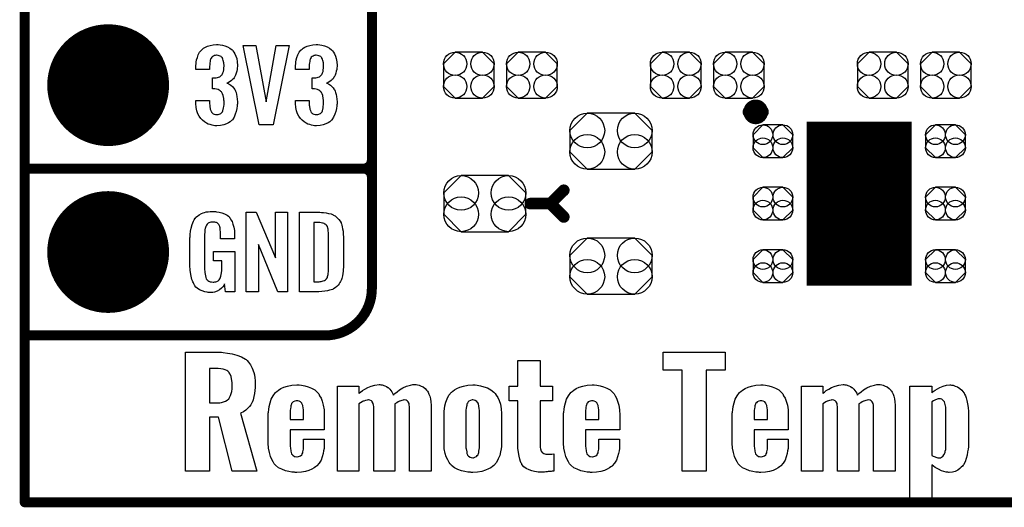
# Model space of a CAD drawing. Extents: x -0.07 to 0.95, y -0.15 to 2.1.
# Tile 1 of 19: x -0.05 to 0.54, y -0.15 to 0.14. Entities that reach past the tile are written whole.
import ezdxf

# ---------------------------------------------------------------- set-up
doc = ezdxf.new("R2010")
doc.units = 0
doc.layers.get('0').update_dxf_attribs({"linetype": 'CONTINUOUS'})
for name, color, linetype in [('gko', 6, 'CONTINUOUS'), ('gto', 2, 'CONTINUOUS'), ('gts', 1, 'CONTINUOUS')]:
    doc.layers.add(name, color=color, linetype=linetype)

# ---------------------------------------------------------------- blocks, each defined once
blk = doc.blocks.new('D34')
at = {"const_width": 0.003}
blk.add_lwpolyline([(-0.0015, 0, 1), (0.0015, 0, 1)], format="xyb", close=True, dxfattribs=at)
blk = doc.blocks.new('D62')
at = {"const_width": 0.00395}
blk.add_lwpolyline([(-0.001975, 0, 1), (0.001975, 0, 1)], format="xyb", close=True, dxfattribs=at)
blk = doc.blocks.new('D64')
at = {"const_width": 0.0035}
blk.add_lwpolyline([(-0.00175, 0, 1), (0.00175, 0, 1)], format="xyb", close=True, dxfattribs=at)
blk = doc.blocks.new('D59')
at = {"const_width": 0.0984}
blk.add_lwpolyline([(-0.0315, 0), (0.0315, 0)], dxfattribs=at)
blk = doc.blocks.new('D69')
blk.add_lwpolyline([(-0.006, -0.0098), (0.006, -0.0098), (0.0119, -0.0039), (0.0119, 0.0039), (0.006, 0.0098), (-0.006, 0.0098), (-0.0119, 0.0039), (-0.0119, -0.0039)], close=True)
for centre in [(-0.006, 0.0039), (0.006, 0.0039), (-0.006, -0.0039), (0.006, -0.0039)]:
    blk.add_circle(centre, 0.0059)
blk = doc.blocks.new('D71')
blk.add_lwpolyline([(-0.0152, 0.0068), (-0.0152, -0.0068), (-0.0082, -0.0138), (0.0082, -0.0138), (0.0152, -0.0068), (0.0152, 0.0068), (0.0082, 0.0138), (-0.0082, 0.0138)], close=True)
for centre in [(-0.0082, 0.0068), (0.0082, 0.0068), (-0.0082, -0.0068), (0.0082, -0.0068)]:
    blk.add_circle(centre, 0.007)
blk = doc.blocks.new('D72')
blk.add_lwpolyline([(-0.0142, -0.0168), (0.0142, -0.0168), (0.0246, -0.0064), (0.0246, 0.0064), (0.0142, 0.0168), (-0.0142, 0.0168), (-0.0246, 0.0064), (-0.0246, -0.0064)], close=True)
for centre in [(-0.0142, 0.0064), (0.0142, 0.0064), (-0.0142, -0.0064), (0.0142, -0.0064)]:
    blk.add_circle(centre, 0.0104)
blk = doc.blocks.new('D37')
at = {"const_width": 0.0365}
blk.add_lwpolyline([(-0.01825, 0, 1), (0.01825, 0, 1)], format="xyb", close=True, dxfattribs=at)

msp = doc.modelspace()

# ---------------------------------------------------------------- linework, layer by layer
at = {"layer": 'gko', "color": 6, "const_width": 0.006}
for points in [[(-0.05, -0.15), (-0.05, 2.01)], [(-0.05, -0.15), (0.85, -0.15)]]:
    msp.add_lwpolyline(points, dxfattribs=at)
at = {"layer": 'gto', "color": 2}
for points, const_width in [([(0.158, -0.022), (0.158, 0.722)], 0.006), ([(0.158, 0.055), (0.158, 0.145)], 0.006), ([(0.3841, 0.084), (0.3841, 0.084)], 0.007), ([(0.3919, 0.084), (0.3919, 0.084)], 0.007), ([(0.3919, 0.084), (0.3919, 0.084)], 0.007), ([(-0.05, 0.05), (0.153, 0.05)], 0.006), ([(-0.05, 0.05), (0.153, 0.05)], 0.006), ([(0.153, 0.05), (0.153, 0.05)], 0.006), ([(0.153, 0.05), (0.153, 0.05)], 0.006), ([(0.158, 0.045), (0.158, 0.045)], 0.006), ([(0.158, 0.045), (0.158, 0.045)], 0.006), ([(0.158, 0.045), (0.158, 0.045)], 0.006), ([(0.158, 0.045), (0.158, 0.045)], 0.006), ([(0.265, 0.029), (0.273, 0.037)], 0.007), ([(0.253, 0.029), (0.265, 0.029)], 0.007), ([(0.265, 0.029), (0.273, 0.021)], 0.007), ([(-0.05, -0.05), (0.13, -0.05)], 0.006), ([(-0.05, -0.05), (-0.0106, -0.05)], 0.006), ([(0.13, -0.05), (0.13, -0.05)], 0.006), ([(0.13, -0.05), (0.13, -0.05)], 0.006)]:
    msp.add_lwpolyline(points, dxfattribs=dict(at, const_width=const_width))
for points in [[(0.066, 0.1243), (0.0672, 0.1242), (0.0685, 0.124), (0.0699, 0.1235), (0.0715, 0.123), (0.073, 0.1222), (0.0743, 0.1211), (0.0745, 0.121), (0.0748, 0.1206), (0.0753, 0.1197), (0.0759, 0.1187), (0.0765, 0.1174), (0.0771, 0.1159), (0.0774, 0.1139), (0.0775, 0.1118), (0.0775, 0.1116), (0.0775, 0.1111), (0.0774, 0.1103), (0.0773, 0.1094), (0.0771, 0.1083), (0.0768, 0.1071), (0.0763, 0.106), (0.0758, 0.1049), (0.0757, 0.1048), (0.0755, 0.1044), (0.0751, 0.1039), (0.0746, 0.1034), (0.0739, 0.1028), (0.0732, 0.1023), (0.0722, 0.1017), (0.0712, 0.1013), (0.0713, 0.1013), (0.0717, 0.1012), (0.0722, 0.1009), (0.0729, 0.1005), (0.0736, 0.1), (0.0745, 0.0993), (0.0752, 0.0985), (0.0759, 0.0975), (0.0759, 0.0975), (0.0761, 0.0971), (0.0764, 0.0964), (0.0767, 0.0956), (0.077, 0.0945), (0.0772, 0.0932), (0.0774, 0.0916), (0.0775, 0.09), (0.0775, 0.0899), (0.0775, 0.0897), (0.0775, 0.0893), (0.0775, 0.0889), (0.0774, 0.0883), (0.0773, 0.0876), (0.0771, 0.0861), (0.0768, 0.0843), (0.0762, 0.0826), (0.0755, 0.0809), (0.0745, 0.0793), (0.0744, 0.0791), (0.0739, 0.0788), (0.0732, 0.0781), (0.0722, 0.0775), (0.0709, 0.0768), (0.0693, 0.0762), (0.0673, 0.0758), (0.0651, 0.0756), (0.0646, 0.0756), (0.064, 0.0757), (0.0632, 0.0758), (0.0623, 0.076), (0.0611, 0.0764), (0.06, 0.0767), (0.0589, 0.0773), (0.0577, 0.078), (0.0566, 0.079), (0.0555, 0.08), (0.0546, 0.0814), (0.0537, 0.0828), (0.0532, 0.0847), (0.0528, 0.0867), (0.0526, 0.0891), (0.0526, 0.0908), (0.0608, 0.0908), (0.0608, 0.0894), (0.0608, 0.0892), (0.0608, 0.0889), (0.0609, 0.0881), (0.061, 0.0874), (0.0612, 0.0856), (0.0615, 0.0848), (0.0618, 0.084), (0.0619, 0.084), (0.062, 0.0838), (0.0623, 0.0835), (0.0625, 0.0832), (0.063, 0.0829), (0.0636, 0.0827), (0.0644, 0.0825), (0.0652, 0.0824), (0.0656, 0.0824), (0.066, 0.0825), (0.0665, 0.0826), (0.0671, 0.0828), (0.0676, 0.0831), (0.0682, 0.0836), (0.0685, 0.0841), (0.0685, 0.0842), (0.0687, 0.0845), (0.0688, 0.085), (0.069, 0.0855), (0.0692, 0.0864), (0.0693, 0.0873), (0.0695, 0.0885), (0.0695, 0.0898), (0.0695, 0.09), (0.0695, 0.0904), (0.0694, 0.0911), (0.0693, 0.092), (0.0689, 0.0938), (0.0686, 0.0948), (0.0682, 0.0956), (0.0681, 0.0957), (0.0679, 0.096), (0.0676, 0.0963), (0.0672, 0.0966), (0.0666, 0.0971), (0.0659, 0.0974), (0.0649, 0.0976), (0.0639, 0.0978), (0.0625, 0.0978), (0.0625, 0.1044), (0.0643, 0.1044), (0.0648, 0.1045), (0.0655, 0.1046), (0.0662, 0.1048), (0.067, 0.1051), (0.0676, 0.1055), (0.0682, 0.1061), (0.0683, 0.1062), (0.0684, 0.1063), (0.0685, 0.1068), (0.0688, 0.1074), (0.0691, 0.1081), (0.0693, 0.1091), (0.0694, 0.1102), (0.0695, 0.1115), (0.0695, 0.1117), (0.0695, 0.1121), (0.0694, 0.1126), (0.0694, 0.1133), (0.069, 0.1148), (0.0688, 0.1156), (0.0685, 0.1162), (0.0685, 0.1163), (0.0683, 0.1165), (0.068, 0.1168), (0.0677, 0.1171), (0.0672, 0.1173), (0.0666, 0.1176), (0.0659, 0.1178), (0.065, 0.1179), (0.0647, 0.1179), (0.0642, 0.1178), (0.0637, 0.1177), (0.0632, 0.1174), (0.0626, 0.1172), (0.0621, 0.1167), (0.0617, 0.1161), (0.0617, 0.116), (0.0616, 0.1159), (0.0614, 0.1154), (0.0612, 0.1149), (0.0611, 0.1142), (0.061, 0.1134), (0.0609, 0.1123), (0.0608, 0.1111), (0.0608, 0.1094), (0.0526, 0.1094), (0.0526, 0.1116), (0.0526, 0.1117), (0.0526, 0.1119), (0.0526, 0.1122), (0.0527, 0.1126), (0.0528, 0.1137), (0.053, 0.1151), (0.0535, 0.1166), (0.054, 0.1182), (0.0548, 0.1197), (0.0559, 0.121), (0.0561, 0.1212), (0.0565, 0.1216), (0.0572, 0.1221), (0.0583, 0.1227), (0.0596, 0.1234), (0.0611, 0.1238), (0.0629, 0.1242), (0.065, 0.1244), (0.0656, 0.1244), (0.066, 0.1243)], [(0.1257, 0.1243), (0.1268, 0.1242), (0.1281, 0.124), (0.1296, 0.1235), (0.1312, 0.123), (0.1326, 0.1222), (0.1339, 0.1211), (0.1341, 0.121), (0.1345, 0.1206), (0.135, 0.1197), (0.1356, 0.1187), (0.1362, 0.1174), (0.1367, 0.1159), (0.1371, 0.1139), (0.1372, 0.1118), (0.1372, 0.1116), (0.1372, 0.1111), (0.1371, 0.1103), (0.137, 0.1094), (0.1367, 0.1083), (0.1364, 0.1071), (0.136, 0.106), (0.1354, 0.1049), (0.1353, 0.1048), (0.1351, 0.1044), (0.1348, 0.1039), (0.1342, 0.1034), (0.1336, 0.1028), (0.1328, 0.1023), (0.1319, 0.1017), (0.1309, 0.1013), (0.131, 0.1013), (0.1314, 0.1012), (0.1319, 0.1009), (0.1326, 0.1005), (0.1333, 0.1), (0.1341, 0.0993), (0.1349, 0.0985), (0.1355, 0.0975), (0.1356, 0.0975), (0.1358, 0.0971), (0.1361, 0.0964), (0.1363, 0.0956), (0.1366, 0.0945), (0.1369, 0.0932), (0.1371, 0.0916), (0.1372, 0.09), (0.1372, 0.0899), (0.1372, 0.0897), (0.1372, 0.0893), (0.1372, 0.0889), (0.1371, 0.0883), (0.137, 0.0876), (0.1368, 0.0861), (0.1364, 0.0843), (0.1359, 0.0826), (0.1351, 0.0809), (0.1341, 0.0793), (0.134, 0.0791), (0.1336, 0.0788), (0.1328, 0.0781), (0.1318, 0.0775), (0.1305, 0.0768), (0.1289, 0.0762), (0.127, 0.0758), (0.1248, 0.0756), (0.1242, 0.0756), (0.1237, 0.0757), (0.1228, 0.0758), (0.1219, 0.076), (0.1208, 0.0764), (0.1197, 0.0767), (0.1186, 0.0773), (0.1174, 0.078), (0.1163, 0.079), (0.1152, 0.08), (0.1142, 0.0814), (0.1134, 0.0828), (0.1129, 0.0847), (0.1125, 0.0867), (0.1123, 0.0891), (0.1123, 0.0908), (0.1204, 0.0908), (0.1204, 0.0894), (0.1204, 0.0892), (0.1204, 0.0889), (0.1205, 0.0881), (0.1206, 0.0874), (0.1209, 0.0856), (0.1212, 0.0848), (0.1215, 0.084), (0.1215, 0.084), (0.1216, 0.0838), (0.1219, 0.0835), (0.1222, 0.0832), (0.1227, 0.0829), (0.1233, 0.0827), (0.124, 0.0825), (0.1249, 0.0824), (0.1252, 0.0824), (0.1257, 0.0825), (0.1262, 0.0826), (0.1267, 0.0828), (0.1273, 0.0831), (0.1278, 0.0836), (0.1282, 0.0841), (0.1282, 0.0842), (0.1284, 0.0845), (0.1285, 0.085), (0.1287, 0.0855), (0.1289, 0.0864), (0.1289, 0.0873), (0.1291, 0.0885), (0.1291, 0.0898), (0.1291, 0.09), (0.1291, 0.0904), (0.129, 0.0911), (0.1289, 0.092), (0.1286, 0.0938), (0.1283, 0.0948), (0.1278, 0.0956), (0.1277, 0.0957), (0.1276, 0.096), (0.1273, 0.0963), (0.1268, 0.0966), (0.1263, 0.0971), (0.1255, 0.0974), (0.1246, 0.0976), (0.1236, 0.0978), (0.1222, 0.0978), (0.1222, 0.1044), (0.124, 0.1044), (0.1245, 0.1045), (0.1252, 0.1046), (0.1259, 0.1048), (0.1266, 0.1051), (0.1273, 0.1055), (0.1278, 0.1061), (0.1279, 0.1062), (0.128, 0.1063), (0.1282, 0.1068), (0.1285, 0.1074), (0.1288, 0.1081), (0.1289, 0.1091), (0.129, 0.1102), (0.1291, 0.1115), (0.1291, 0.1117), (0.1291, 0.1121), (0.129, 0.1126), (0.129, 0.1133), (0.1287, 0.1148), (0.1285, 0.1156), (0.1281, 0.1162), (0.1281, 0.1163), (0.1279, 0.1165), (0.1277, 0.1168), (0.1274, 0.1171), (0.1269, 0.1173), (0.1263, 0.1176), (0.1255, 0.1178), (0.1247, 0.1179), (0.1243, 0.1179), (0.1239, 0.1178), (0.1234, 0.1177), (0.1228, 0.1174), (0.1223, 0.1172), (0.1217, 0.1167), (0.1214, 0.1161), (0.1214, 0.116), (0.1213, 0.1159), (0.1211, 0.1154), (0.1209, 0.1149), (0.1208, 0.1142), (0.1206, 0.1134), (0.1205, 0.1123), (0.1204, 0.1111), (0.1204, 0.1094), (0.1123, 0.1094), (0.1123, 0.1116), (0.1123, 0.1117), (0.1123, 0.1119), (0.1123, 0.1122), (0.1124, 0.1126), (0.1125, 0.1137), (0.1127, 0.1151), (0.1131, 0.1166), (0.1137, 0.1182), (0.1144, 0.1197), (0.1155, 0.121), (0.1157, 0.1212), (0.1162, 0.1216), (0.1168, 0.1221), (0.1179, 0.1227), (0.1192, 0.1234), (0.1208, 0.1238), (0.1226, 0.1242), (0.1247, 0.1244), (0.1252, 0.1244), (0.1257, 0.1243)], [(0.0989, 0.0763), (0.0904, 0.0763), (0.0808, 0.1238), (0.0884, 0.1238), (0.0947, 0.0901), (0.1006, 0.1238), (0.1084, 0.1238), (0.0989, 0.0763)], [(0.0637, 0.0242), (0.0644, 0.0242), (0.065, 0.0241), (0.0665, 0.0239), (0.0682, 0.0235), (0.0698, 0.0228), (0.0714, 0.022), (0.0721, 0.0215), (0.0727, 0.0208), (0.0728, 0.0206), (0.0732, 0.0202), (0.0736, 0.0193), (0.0743, 0.0182), (0.0748, 0.0167), (0.0753, 0.015), (0.0757, 0.0129), (0.0758, 0.0105), (0.0758, 0.008), (0.0674, 0.008), (0.0674, 0.0106), (0.0674, 0.0107), (0.0674, 0.0111), (0.0674, 0.0116), (0.0674, 0.0121), (0.0672, 0.0134), (0.0672, 0.0142), (0.0671, 0.0147), (0.0671, 0.0148), (0.067, 0.015), (0.067, 0.0153), (0.0668, 0.0156), (0.0664, 0.0164), (0.0658, 0.0171), (0.0656, 0.0172), (0.0653, 0.0174), (0.065, 0.0176), (0.0646, 0.0177), (0.064, 0.0179), (0.0635, 0.0179), (0.0623, 0.0179), (0.062, 0.0179), (0.0615, 0.0179), (0.0604, 0.0175), (0.0599, 0.0172), (0.0595, 0.0168), (0.0593, 0.0167), (0.0589, 0.0161), (0.0585, 0.0153), (0.0581, 0.0142), (0.0581, 0.0141), (0.0581, 0.0139), (0.058, 0.0135), (0.058, 0.013), (0.0579, 0.0124), (0.0579, 0.0117), (0.0578, 0.0108), (0.0578, 0.0099), (0.0578, -0.01), (0.0578, -0.0102), (0.0578, -0.0106), (0.0579, -0.0114), (0.0579, -0.0123), (0.0581, -0.0132), (0.0583, -0.0142), (0.0585, -0.0153), (0.0588, -0.0161), (0.0589, -0.0162), (0.059, -0.0164), (0.0594, -0.0167), (0.0598, -0.017), (0.0603, -0.0174), (0.0611, -0.0178), (0.0619, -0.0179), (0.0629, -0.018), (0.0634, -0.018), (0.0639, -0.0179), (0.0646, -0.0178), (0.0652, -0.0176), (0.0659, -0.0172), (0.0665, -0.0167), (0.067, -0.016), (0.0671, -0.0159), (0.0672, -0.0156), (0.0673, -0.0151), (0.0676, -0.0144), (0.0678, -0.0135), (0.068, -0.0124), (0.0681, -0.0111), (0.0682, -0.0096), (0.0682, -0.0052), (0.0631, -0.0052), (0.0631, 0.0003), (0.0759, 0.0003), (0.0759, -0.0238), (0.0703, -0.0238), (0.0697, -0.0191), (0.0697, -0.0192), (0.0697, -0.0193), (0.0693, -0.02), (0.0687, -0.0208), (0.0679, -0.0217), (0.0668, -0.0227), (0.0654, -0.0235), (0.0637, -0.0241), (0.0627, -0.0242), (0.0617, -0.0243), (0.0611, -0.0243), (0.0606, -0.0242), (0.06, -0.0242), (0.0594, -0.0241), (0.058, -0.0238), (0.0563, -0.0233), (0.0548, -0.0226), (0.0533, -0.0216), (0.0525, -0.021), (0.052, -0.0203), (0.052, -0.0202), (0.0519, -0.0201), (0.0517, -0.0198), (0.0515, -0.0195), (0.0513, -0.0191), (0.0511, -0.0185), (0.0508, -0.0179), (0.0505, -0.0172), (0.0502, -0.0164), (0.05, -0.0154), (0.0495, -0.0134), (0.0491, -0.0109), (0.049, -0.0081), (0.049, 0.0079), (0.049, 0.008), (0.049, 0.0082), (0.049, 0.0086), (0.0491, 0.0092), (0.0491, 0.0099), (0.0492, 0.0106), (0.0494, 0.0125), (0.0498, 0.0144), (0.0503, 0.0165), (0.0511, 0.0184), (0.0515, 0.0193), (0.0521, 0.0202), (0.0521, 0.0203), (0.0523, 0.0203), (0.0526, 0.0208), (0.0535, 0.0215), (0.0546, 0.0223), (0.056, 0.023), (0.0569, 0.0234), (0.0578, 0.0237), (0.0588, 0.024), (0.06, 0.0241), (0.0612, 0.0243), (0.0633, 0.0243), (0.0637, 0.0242)], [(0.1074, -0.0238), (0.1017, -0.0238), (0.09, 0.0046), (0.09, -0.0238), (0.0826, -0.0238), (0.0826, 0.0238), (0.0887, 0.0238), (0.1003, -0.0034), (0.1003, 0.0238), (0.1074, 0.0238), (0.1074, -0.0238)], [(0.1278, 0.0237), (0.1291, 0.0236), (0.1306, 0.0234), (0.1321, 0.0231), (0.1336, 0.0228), (0.1349, 0.0222), (0.1351, 0.0221), (0.1354, 0.0219), (0.136, 0.0216), (0.1367, 0.021), (0.1375, 0.0203), (0.1383, 0.0195), (0.139, 0.0185), (0.1396, 0.0174), (0.1397, 0.0172), (0.1398, 0.0168), (0.14, 0.0161), (0.1403, 0.0152), (0.1405, 0.014), (0.1408, 0.0125), (0.1409, 0.0108), (0.141, 0.009), (0.141, -0.0083), (0.141, -0.0084), (0.141, -0.0086), (0.141, -0.0089), (0.141, -0.0093), (0.1409, -0.0103), (0.1408, -0.0115), (0.1406, -0.0129), (0.1404, -0.0143), (0.14, -0.0158), (0.1396, -0.0171), (0.1395, -0.0173), (0.1393, -0.0177), (0.1389, -0.0182), (0.1385, -0.019), (0.1378, -0.0198), (0.1371, -0.0206), (0.1361, -0.0214), (0.135, -0.0221), (0.1348, -0.0222), (0.1344, -0.0224), (0.1337, -0.0227), (0.1326, -0.0229), (0.1314, -0.0232), (0.1299, -0.0235), (0.1281, -0.0237), (0.1262, -0.0238), (0.1146, -0.0238), (0.1146, 0.0238), (0.1268, 0.0238), (0.1278, 0.0237)], [(0.1269, 0.0176), (0.1233, 0.0176), (0.1233, -0.0178), (0.1265, -0.0178), (0.127, -0.0177), (0.1276, -0.0177), (0.1289, -0.0173), (0.1296, -0.0171), (0.1302, -0.0167), (0.1302, -0.0167), (0.1303, -0.0166), (0.1308, -0.016), (0.1314, -0.0152), (0.1315, -0.0146), (0.1317, -0.014), (0.1317, -0.0139), (0.1318, -0.0136), (0.1318, -0.0132), (0.1319, -0.0127), (0.132, -0.0119), (0.132, -0.011), (0.1321, -0.0099), (0.1321, -0.0087), (0.1321, 0.0095), (0.1321, 0.0097), (0.1321, 0.0101), (0.1321, 0.0106), (0.1321, 0.0113), (0.1319, 0.0129), (0.1318, 0.0137), (0.1317, 0.0143), (0.1317, 0.0144), (0.1316, 0.0146), (0.1315, 0.0149), (0.1314, 0.0153), (0.1308, 0.0161), (0.1304, 0.0165), (0.13, 0.0167), (0.1299, 0.0167), (0.1297, 0.0168), (0.1294, 0.017), (0.1289, 0.0172), (0.1284, 0.0173), (0.1277, 0.0175), (0.1269, 0.0176)], [(0.0679, -0.0601), (0.069, -0.0603), (0.0715, -0.0606), (0.0743, -0.0611), (0.0772, -0.0618), (0.0799, -0.0629), (0.0823, -0.0643), (0.0826, -0.0644), (0.0833, -0.0651), (0.0841, -0.0661), (0.0852, -0.0676), (0.0863, -0.0697), (0.0872, -0.0722), (0.0876, -0.0736), (0.0879, -0.0753), (0.0881, -0.0769), (0.0881, -0.0789), (0.0881, -0.079), (0.0881, -0.0792), (0.0881, -0.08), (0.088, -0.0812), (0.0879, -0.0829), (0.0877, -0.0847), (0.0873, -0.0865), (0.0869, -0.0885), (0.0862, -0.0901), (0.0861, -0.0903), (0.0858, -0.0908), (0.0854, -0.0916), (0.0847, -0.0925), (0.0837, -0.0936), (0.0824, -0.0947), (0.0811, -0.0957), (0.0793, -0.0966), (0.0891, -0.1313), (0.0743, -0.1313), (0.0661, -0.099), (0.0608, -0.099), (0.0608, -0.1313), (0.0464, -0.1313), (0.0464, -0.06), (0.0669, -0.06), (0.0679, -0.0601)], [(0.3696, -0.0708), (0.3584, -0.0708), (0.3584, -0.1313), (0.3439, -0.1313), (0.3439, -0.0708), (0.3326, -0.0708), (0.3326, -0.06), (0.3696, -0.06), (0.3696, -0.0708)], [(0.0659, -0.0699), (0.0608, -0.0699), (0.0608, -0.0904), (0.0659, -0.0904), (0.0669, -0.0903), (0.0679, -0.0901), (0.0691, -0.0898), (0.0704, -0.0893), (0.0713, -0.0887), (0.0723, -0.0879), (0.0725, -0.0878), (0.0726, -0.0875), (0.073, -0.0868), (0.0734, -0.086), (0.0737, -0.0848), (0.0741, -0.0835), (0.0743, -0.0819), (0.0744, -0.08), (0.0744, -0.0797), (0.0744, -0.0792), (0.0743, -0.0782), (0.0741, -0.0771), (0.0737, -0.0746), (0.0731, -0.0733), (0.0726, -0.0724), (0.0725, -0.0722), (0.0722, -0.0719), (0.0718, -0.0715), (0.0711, -0.0711), (0.0702, -0.0707), (0.069, -0.0703), (0.0676, -0.07), (0.0659, -0.0699)], [(0.2589, -0.0804), (0.2662, -0.0804), (0.2662, -0.0891), (0.2589, -0.0891), (0.2589, -0.1168), (0.2589, -0.1169), (0.2589, -0.1172), (0.259, -0.118), (0.2594, -0.1193), (0.2601, -0.1202), (0.2604, -0.1204), (0.2611, -0.1207), (0.2622, -0.1211), (0.2639, -0.1212), (0.2648, -0.1212), (0.2658, -0.1211), (0.2671, -0.1209), (0.2671, -0.1313), (0.2661, -0.1313), (0.2655, -0.1315), (0.2648, -0.1315), (0.264, -0.1316), (0.2636, -0.1316), (0.263, -0.1318), (0.2623, -0.1318), (0.2614, -0.1319), (0.2576, -0.1319), (0.2566, -0.1318), (0.2554, -0.1316), (0.2539, -0.1312), (0.2522, -0.1306), (0.2505, -0.1298), (0.2491, -0.1287), (0.2479, -0.1273), (0.2478, -0.127), (0.2475, -0.1265), (0.2471, -0.1255), (0.2466, -0.1241), (0.2462, -0.1223), (0.2458, -0.1201), (0.2455, -0.1176), (0.2454, -0.1148), (0.2454, -0.0891), (0.2403, -0.0891), (0.2403, -0.0804), (0.2454, -0.0804), (0.2454, -0.0651), (0.2589, -0.0651), (0.2589, -0.0804)], [(0.1159, -0.0798), (0.1178, -0.0801), (0.1198, -0.0807), (0.1219, -0.0815), (0.1238, -0.0826), (0.1255, -0.0842), (0.1256, -0.0844), (0.1262, -0.085), (0.1267, -0.0861), (0.1276, -0.0876), (0.1283, -0.0894), (0.1289, -0.0918), (0.1294, -0.0946), (0.1295, -0.0978), (0.1295, -0.1066), (0.1091, -0.1066), (0.1091, -0.1152), (0.1091, -0.1154), (0.1091, -0.1158), (0.1091, -0.1165), (0.1092, -0.1173), (0.1095, -0.1193), (0.1097, -0.1201), (0.1099, -0.1209), (0.1099, -0.1211), (0.1101, -0.1212), (0.1106, -0.1218), (0.1116, -0.1225), (0.1121, -0.1226), (0.113, -0.1227), (0.1133, -0.1227), (0.1141, -0.1226), (0.1152, -0.1222), (0.116, -0.1215), (0.1162, -0.1212), (0.1163, -0.1209), (0.1166, -0.1204), (0.1167, -0.1198), (0.1169, -0.119), (0.117, -0.1182), (0.117, -0.117), (0.117, -0.1121), (0.1294, -0.1121), (0.1294, -0.1165), (0.1294, -0.1166), (0.1294, -0.1168), (0.1294, -0.1172), (0.1294, -0.1177), (0.1291, -0.1191), (0.1288, -0.1208), (0.1283, -0.1227), (0.1276, -0.1247), (0.1264, -0.1265), (0.1251, -0.1282), (0.1249, -0.1283), (0.1242, -0.1287), (0.1234, -0.1294), (0.122, -0.1301), (0.1203, -0.1309), (0.1183, -0.1315), (0.1158, -0.132), (0.113, -0.1322), (0.1121, -0.1322), (0.1116, -0.132), (0.1101, -0.1319), (0.1083, -0.1316), (0.1062, -0.1311), (0.1041, -0.1302), (0.102, -0.1293), (0.1002, -0.1277), (0.1001, -0.1275), (0.0995, -0.1269), (0.0988, -0.1258), (0.0981, -0.1244), (0.0973, -0.1225), (0.0966, -0.1202), (0.096, -0.1176), (0.0959, -0.1145), (0.0959, -0.0973), (0.0959, -0.0972), (0.0959, -0.0969), (0.0959, -0.0965), (0.096, -0.0959), (0.0962, -0.0944), (0.0965, -0.0925), (0.097, -0.0904), (0.0977, -0.0882), (0.0988, -0.0861), (0.1002, -0.0842), (0.1005, -0.084), (0.101, -0.0835), (0.102, -0.0828), (0.1035, -0.0818), (0.1053, -0.081), (0.1074, -0.0803), (0.1101, -0.0797), (0.113, -0.0796), (0.1144, -0.0796), (0.1159, -0.0798)], [(0.1854, -0.0796), (0.1864, -0.0798), (0.1875, -0.0803), (0.1888, -0.0808), (0.1899, -0.0817), (0.1908, -0.0828), (0.191, -0.0829), (0.1913, -0.0833), (0.1917, -0.084), (0.1922, -0.0851), (0.1927, -0.0864), (0.1931, -0.0879), (0.1933, -0.0897), (0.1935, -0.0918), (0.1935, -0.1313), (0.1806, -0.1313), (0.1806, -0.093), (0.1806, -0.0929), (0.1806, -0.0926), (0.1804, -0.0918), (0.1803, -0.0907), (0.1797, -0.0897), (0.1796, -0.0896), (0.1792, -0.0891), (0.1785, -0.0887), (0.1774, -0.0886), (0.1772, -0.0886), (0.1767, -0.0887), (0.1759, -0.0889), (0.1747, -0.0893), (0.1745, -0.0894), (0.1738, -0.0897), (0.1729, -0.0903), (0.1718, -0.091), (0.1718, -0.0918), (0.1718, -0.1313), (0.1591, -0.1313), (0.1591, -0.093), (0.1591, -0.0929), (0.1591, -0.0926), (0.1589, -0.0918), (0.1588, -0.0907), (0.1582, -0.0897), (0.1581, -0.0896), (0.1577, -0.0891), (0.1568, -0.0887), (0.1559, -0.0886), (0.1557, -0.0886), (0.1552, -0.0887), (0.1542, -0.0889), (0.1531, -0.0893), (0.1528, -0.0894), (0.1521, -0.0897), (0.1513, -0.0903), (0.1503, -0.091), (0.1503, -0.1313), (0.1374, -0.1313), (0.1374, -0.0804), (0.1503, -0.0804), (0.1503, -0.0847), (0.1506, -0.0844), (0.1513, -0.0839), (0.1523, -0.083), (0.1538, -0.0821), (0.1555, -0.0811), (0.1575, -0.0803), (0.1598, -0.0797), (0.1623, -0.0794), (0.1628, -0.0794), (0.1634, -0.0796), (0.1641, -0.0796), (0.1657, -0.0801), (0.1667, -0.0805), (0.1675, -0.0811), (0.1677, -0.0811), (0.1679, -0.0814), (0.1684, -0.0818), (0.1688, -0.0822), (0.1693, -0.0829), (0.1699, -0.0837), (0.1704, -0.0846), (0.1709, -0.0857), (0.1709, -0.0855), (0.1711, -0.0854), (0.1718, -0.0847), (0.1731, -0.0837), (0.1746, -0.0825), (0.1766, -0.0814), (0.1788, -0.0804), (0.1811, -0.0797), (0.1825, -0.0794), (0.1846, -0.0794), (0.1854, -0.0796)], [(0.2212, -0.0798), (0.2232, -0.0801), (0.2251, -0.0807), (0.2272, -0.0814), (0.2293, -0.0825), (0.2311, -0.084), (0.2312, -0.0842), (0.2318, -0.0848), (0.2325, -0.0858), (0.2335, -0.0872), (0.2343, -0.089), (0.235, -0.0912), (0.2355, -0.0939), (0.2357, -0.0968), (0.2357, -0.1151), (0.2357, -0.1152), (0.2357, -0.1155), (0.2357, -0.1159), (0.2357, -0.1165), (0.2354, -0.118), (0.2351, -0.1198), (0.2346, -0.1219), (0.2337, -0.124), (0.2326, -0.1261), (0.2311, -0.1279), (0.231, -0.128), (0.2303, -0.1286), (0.2293, -0.1293), (0.2279, -0.13), (0.2261, -0.1308), (0.2239, -0.1315), (0.2214, -0.132), (0.2185, -0.1322), (0.2176, -0.1322), (0.2171, -0.132), (0.2156, -0.1319), (0.2138, -0.1316), (0.2117, -0.1311), (0.2096, -0.1304), (0.2075, -0.1293), (0.2057, -0.1279), (0.2056, -0.1276), (0.205, -0.127), (0.2043, -0.1261), (0.2035, -0.1245), (0.2026, -0.1227), (0.202, -0.1207), (0.2014, -0.118), (0.2013, -0.1151), (0.2013, -0.0968), (0.2013, -0.0966), (0.2013, -0.0964), (0.2013, -0.0959), (0.2014, -0.0954), (0.2015, -0.0939), (0.2018, -0.0921), (0.2024, -0.09), (0.2032, -0.0879), (0.2042, -0.0858), (0.2057, -0.084), (0.206, -0.0839), (0.2065, -0.0833), (0.2075, -0.0826), (0.209, -0.0818), (0.2108, -0.081), (0.2129, -0.0803), (0.2156, -0.0797), (0.2185, -0.0796), (0.2199, -0.0796), (0.2212, -0.0798)], [(0.2929, -0.0798), (0.2948, -0.0801), (0.2968, -0.0807), (0.2988, -0.0815), (0.3008, -0.0826), (0.3024, -0.0842), (0.3026, -0.0844), (0.3031, -0.085), (0.3037, -0.0861), (0.3045, -0.0876), (0.3052, -0.0894), (0.3059, -0.0918), (0.3063, -0.0946), (0.3065, -0.0978), (0.3065, -0.1066), (0.2861, -0.1066), (0.2861, -0.1152), (0.2861, -0.1154), (0.2861, -0.1158), (0.2861, -0.1165), (0.2862, -0.1173), (0.2865, -0.1193), (0.2866, -0.1201), (0.2869, -0.1209), (0.2869, -0.1211), (0.287, -0.1212), (0.2876, -0.1218), (0.2886, -0.1225), (0.2891, -0.1226), (0.29, -0.1227), (0.2902, -0.1227), (0.2911, -0.1226), (0.2922, -0.1222), (0.293, -0.1215), (0.2931, -0.1212), (0.2933, -0.1209), (0.2936, -0.1204), (0.2937, -0.1198), (0.2938, -0.119), (0.294, -0.1182), (0.294, -0.117), (0.294, -0.1121), (0.3063, -0.1121), (0.3063, -0.1165), (0.3063, -0.1166), (0.3063, -0.1168), (0.3063, -0.1172), (0.3063, -0.1177), (0.3061, -0.1191), (0.3058, -0.1208), (0.3052, -0.1227), (0.3045, -0.1247), (0.3034, -0.1265), (0.302, -0.1282), (0.3019, -0.1283), (0.3012, -0.1287), (0.3004, -0.1294), (0.299, -0.1301), (0.2973, -0.1309), (0.2952, -0.1315), (0.2927, -0.132), (0.29, -0.1322), (0.2891, -0.1322), (0.2886, -0.132), (0.287, -0.1319), (0.2852, -0.1316), (0.2832, -0.1311), (0.2811, -0.1302), (0.279, -0.1293), (0.2772, -0.1277), (0.277, -0.1275), (0.2765, -0.1269), (0.2758, -0.1258), (0.2751, -0.1244), (0.2743, -0.1225), (0.2736, -0.1202), (0.273, -0.1176), (0.2729, -0.1145), (0.2729, -0.0973), (0.2729, -0.0972), (0.2729, -0.0969), (0.2729, -0.0965), (0.273, -0.0959), (0.2732, -0.0944), (0.2734, -0.0925), (0.274, -0.0904), (0.2747, -0.0882), (0.2758, -0.0861), (0.2772, -0.0842), (0.2775, -0.084), (0.278, -0.0835), (0.279, -0.0828), (0.2805, -0.0818), (0.2823, -0.081), (0.2844, -0.0803), (0.287, -0.0797), (0.29, -0.0796), (0.2913, -0.0796), (0.2929, -0.0798)], [(0.3939, -0.0798), (0.3959, -0.0801), (0.3978, -0.0807), (0.3999, -0.0815), (0.4018, -0.0826), (0.4035, -0.0842), (0.4036, -0.0844), (0.4042, -0.085), (0.4047, -0.0861), (0.4056, -0.0876), (0.4063, -0.0894), (0.407, -0.0918), (0.4074, -0.0946), (0.4075, -0.0978), (0.4075, -0.1066), (0.3871, -0.1066), (0.3871, -0.1152), (0.3871, -0.1154), (0.3871, -0.1158), (0.3871, -0.1165), (0.3873, -0.1173), (0.3875, -0.1193), (0.3877, -0.1201), (0.3879, -0.1209), (0.3879, -0.1211), (0.3881, -0.1212), (0.3886, -0.1218), (0.3896, -0.1225), (0.3902, -0.1226), (0.391, -0.1227), (0.3913, -0.1227), (0.3921, -0.1226), (0.3932, -0.1222), (0.3941, -0.1215), (0.3942, -0.1212), (0.3943, -0.1209), (0.3946, -0.1204), (0.3947, -0.1198), (0.3949, -0.119), (0.395, -0.1182), (0.395, -0.117), (0.395, -0.1121), (0.4074, -0.1121), (0.4074, -0.1165), (0.4074, -0.1166), (0.4074, -0.1168), (0.4074, -0.1172), (0.4074, -0.1177), (0.4071, -0.1191), (0.4068, -0.1208), (0.4063, -0.1227), (0.4056, -0.1247), (0.4045, -0.1265), (0.4031, -0.1282), (0.4029, -0.1283), (0.4022, -0.1287), (0.4014, -0.1294), (0.4, -0.1301), (0.3984, -0.1309), (0.3963, -0.1315), (0.3938, -0.132), (0.391, -0.1322), (0.3902, -0.1322), (0.3896, -0.132), (0.3881, -0.1319), (0.3863, -0.1316), (0.3842, -0.1311), (0.3821, -0.1302), (0.38, -0.1293), (0.3782, -0.1277), (0.3781, -0.1275), (0.3775, -0.1269), (0.3768, -0.1258), (0.3761, -0.1244), (0.3753, -0.1225), (0.3746, -0.1202), (0.3741, -0.1176), (0.3739, -0.1145), (0.3739, -0.0973), (0.3739, -0.0972), (0.3739, -0.0969), (0.3739, -0.0965), (0.3741, -0.0959), (0.3742, -0.0944), (0.3745, -0.0925), (0.375, -0.0904), (0.3757, -0.0882), (0.3768, -0.0861), (0.3782, -0.0842), (0.3785, -0.084), (0.3791, -0.0835), (0.38, -0.0828), (0.3816, -0.0818), (0.3834, -0.081), (0.3854, -0.0803), (0.3881, -0.0797), (0.391, -0.0796), (0.3924, -0.0796), (0.3939, -0.0798)], [(0.4635, -0.0796), (0.4644, -0.0798), (0.4655, -0.0803), (0.4668, -0.0808), (0.4679, -0.0817), (0.4689, -0.0828), (0.469, -0.0829), (0.4693, -0.0833), (0.4697, -0.084), (0.4703, -0.0851), (0.4707, -0.0864), (0.4711, -0.0879), (0.4714, -0.0897), (0.4715, -0.0918), (0.4715, -0.1313), (0.4586, -0.1313), (0.4586, -0.093), (0.4586, -0.0929), (0.4586, -0.0926), (0.4585, -0.0918), (0.4583, -0.0907), (0.4578, -0.0897), (0.4576, -0.0896), (0.4572, -0.0891), (0.4565, -0.0887), (0.4554, -0.0886), (0.4553, -0.0886), (0.4547, -0.0887), (0.4539, -0.0889), (0.4528, -0.0893), (0.4525, -0.0894), (0.4518, -0.0897), (0.451, -0.0903), (0.4498, -0.091), (0.4498, -0.0918), (0.4498, -0.1313), (0.4371, -0.1313), (0.4371, -0.093), (0.4371, -0.0929), (0.4371, -0.0926), (0.4369, -0.0918), (0.4368, -0.0907), (0.4362, -0.0897), (0.4361, -0.0896), (0.4357, -0.0891), (0.4349, -0.0887), (0.4339, -0.0886), (0.4337, -0.0886), (0.4332, -0.0887), (0.4322, -0.0889), (0.4311, -0.0893), (0.4308, -0.0894), (0.4301, -0.0897), (0.4293, -0.0903), (0.4283, -0.091), (0.4283, -0.1313), (0.4154, -0.1313), (0.4154, -0.0804), (0.4283, -0.0804), (0.4283, -0.0847), (0.4286, -0.0844), (0.4293, -0.0839), (0.4303, -0.083), (0.4318, -0.0821), (0.4335, -0.0811), (0.4356, -0.0803), (0.4378, -0.0797), (0.4403, -0.0794), (0.4408, -0.0794), (0.4414, -0.0796), (0.4421, -0.0796), (0.4437, -0.0801), (0.4447, -0.0805), (0.4455, -0.0811), (0.4457, -0.0811), (0.446, -0.0814), (0.4464, -0.0818), (0.4468, -0.0822), (0.4474, -0.0829), (0.4479, -0.0837), (0.4485, -0.0846), (0.4489, -0.0857), (0.4489, -0.0855), (0.4492, -0.0854), (0.4498, -0.0847), (0.4511, -0.0837), (0.4526, -0.0825), (0.4546, -0.0814), (0.4568, -0.0804), (0.4591, -0.0797), (0.4605, -0.0794), (0.4626, -0.0794), (0.4635, -0.0796)], [(0.5054, -0.0797), (0.5063, -0.0798), (0.5076, -0.0803), (0.509, -0.0808), (0.5104, -0.0817), (0.5116, -0.0828), (0.5127, -0.0843), (0.5129, -0.0844), (0.5131, -0.0851), (0.5136, -0.0861), (0.5141, -0.0873), (0.5145, -0.089), (0.5149, -0.091), (0.5152, -0.0932), (0.5154, -0.0955), (0.5154, -0.1155), (0.5154, -0.1157), (0.5154, -0.1158), (0.5154, -0.1162), (0.5154, -0.1168), (0.5152, -0.1182), (0.5149, -0.1198), (0.5147, -0.1218), (0.5141, -0.1237), (0.5134, -0.1258), (0.5124, -0.1276), (0.5123, -0.1277), (0.5119, -0.1283), (0.5112, -0.129), (0.5104, -0.1298), (0.5091, -0.1308), (0.5076, -0.1315), (0.5059, -0.132), (0.504, -0.1322), (0.5037, -0.1322), (0.5031, -0.132), (0.5022, -0.1319), (0.5008, -0.1316), (0.4993, -0.1311), (0.4975, -0.1302), (0.4955, -0.1291), (0.4936, -0.1276), (0.4936, -0.148), (0.4804, -0.148), (0.4804, -0.0804), (0.4936, -0.0804), (0.4936, -0.0843), (0.4938, -0.0842), (0.4944, -0.0836), (0.4955, -0.0828), (0.4969, -0.0819), (0.4984, -0.0811), (0.5004, -0.0803), (0.5023, -0.0797), (0.5044, -0.0796), (0.5047, -0.0796), (0.5054, -0.0797)], [(0.4982, -0.0879), (0.4977, -0.0879), (0.4973, -0.088), (0.4968, -0.0882), (0.4954, -0.0887), (0.4945, -0.0891), (0.4936, -0.0898), (0.4936, -0.1219), (0.4937, -0.1219), (0.494, -0.1222), (0.4944, -0.1223), (0.495, -0.1226), (0.4965, -0.1232), (0.4972, -0.1233), (0.498, -0.1234), (0.4982, -0.1234), (0.4987, -0.1233), (0.4993, -0.123), (0.5001, -0.1225), (0.5008, -0.1216), (0.5015, -0.1202), (0.5016, -0.1194), (0.5019, -0.1184), (0.502, -0.1172), (0.502, -0.1159), (0.502, -0.0947), (0.502, -0.0946), (0.502, -0.0941), (0.502, -0.0936), (0.5019, -0.0929), (0.5016, -0.0914), (0.5011, -0.0898), (0.5011, -0.0897), (0.5009, -0.0896), (0.5004, -0.0889), (0.4995, -0.0882), (0.4988, -0.088), (0.4982, -0.0879)], [(0.1137, -0.0891), (0.1127, -0.0891), (0.1119, -0.0893), (0.1108, -0.0898), (0.1103, -0.0903), (0.1099, -0.0908), (0.1098, -0.0911), (0.1097, -0.0915), (0.1095, -0.0921), (0.1094, -0.0929), (0.1092, -0.0937), (0.1091, -0.095), (0.1091, -0.0964), (0.1091, -0.1003), (0.117, -0.1003), (0.117, -0.0954), (0.117, -0.0953), (0.117, -0.0948), (0.117, -0.0943), (0.1169, -0.0936), (0.1166, -0.0919), (0.1163, -0.0912), (0.116, -0.0907), (0.116, -0.0905), (0.1159, -0.0904), (0.1153, -0.0898), (0.1144, -0.0894), (0.1137, -0.0891)], [(0.2185, -0.0886), (0.2181, -0.0886), (0.2172, -0.0889), (0.2161, -0.0894), (0.2157, -0.0898), (0.2153, -0.0905), (0.2153, -0.0907), (0.2151, -0.0908), (0.215, -0.0912), (0.2149, -0.0919), (0.2147, -0.0926), (0.2146, -0.0936), (0.2144, -0.0947), (0.2144, -0.0959), (0.2144, -0.1161), (0.2144, -0.1162), (0.2144, -0.1166), (0.2144, -0.1173), (0.2146, -0.118), (0.2149, -0.1198), (0.215, -0.1207), (0.2153, -0.1215), (0.2153, -0.1216), (0.2154, -0.1218), (0.216, -0.1223), (0.2169, -0.123), (0.2176, -0.1232), (0.2185, -0.1233), (0.2189, -0.1233), (0.2197, -0.123), (0.2208, -0.1225), (0.2212, -0.122), (0.2217, -0.1215), (0.2217, -0.1213), (0.2218, -0.1212), (0.2219, -0.1207), (0.2221, -0.1201), (0.2222, -0.1194), (0.2224, -0.1184), (0.2225, -0.1173), (0.2225, -0.1161), (0.2225, -0.0959), (0.2225, -0.0958), (0.2225, -0.0954), (0.2225, -0.0947), (0.2224, -0.0939), (0.2222, -0.0922), (0.2219, -0.0912), (0.2217, -0.0905), (0.2217, -0.0904), (0.2215, -0.0903), (0.221, -0.0896), (0.22, -0.0889), (0.2193, -0.0887), (0.2185, -0.0886)], [(0.2906, -0.0891), (0.2897, -0.0891), (0.2888, -0.0893), (0.2877, -0.0898), (0.2873, -0.0903), (0.2869, -0.0908), (0.2868, -0.0911), (0.2866, -0.0915), (0.2865, -0.0921), (0.2863, -0.0929), (0.2862, -0.0937), (0.2861, -0.095), (0.2861, -0.0964), (0.2861, -0.1003), (0.294, -0.1003), (0.294, -0.0954), (0.294, -0.0953), (0.294, -0.0948), (0.294, -0.0943), (0.2938, -0.0936), (0.2936, -0.0919), (0.2933, -0.0912), (0.293, -0.0907), (0.293, -0.0905), (0.2929, -0.0904), (0.2923, -0.0898), (0.2913, -0.0894), (0.2906, -0.0891)], [(0.3917, -0.0891), (0.3907, -0.0891), (0.3899, -0.0893), (0.3888, -0.0898), (0.3884, -0.0903), (0.3879, -0.0908), (0.3878, -0.0911), (0.3877, -0.0915), (0.3875, -0.0921), (0.3874, -0.0929), (0.3873, -0.0937), (0.3871, -0.095), (0.3871, -0.0964), (0.3871, -0.1003), (0.395, -0.1003), (0.395, -0.0954), (0.395, -0.0953), (0.395, -0.0948), (0.395, -0.0943), (0.3949, -0.0936), (0.3946, -0.0919), (0.3943, -0.0912), (0.3941, -0.0907), (0.3941, -0.0905), (0.3939, -0.0904), (0.3934, -0.0898), (0.3924, -0.0894), (0.3917, -0.0891)]]:
    msp.add_lwpolyline(points, dxfattribs=at)
for points, const_width in [([(0.3919, 0.084, 1), (0.3841, 0.084)], 0.007), ([(0.3841, 0.084, 1), (0.3919, 0.084)], 0.007), ([(0.153, 0.05, 0.414214), (0.158, 0.055)], 0.006), ([(0.158, 0.045, 0.414214), (0.153, 0.05)], 0.006), ([(0.158, 0.045, 0.414214), (0.153, 0.05)], 0.006), ([(0.13, -0.05, 0.414214), (0.158, -0.022)], 0.006)]:
    msp.add_lwpolyline(points, format="xyb", dxfattribs=dict(at, const_width=const_width))

# ---------------------------------------------------------------- block references
at = {"layer": 'gko'}
msp.add_blockref('D34', (-0.05, -0.15), dxfattribs=at)
msp.add_blockref('D34', (-0.05, -0.15), dxfattribs=at)
at = {"layer": 'gto'}
for name, p in [('D62', (0.3841, 0.084)), ('D62', (0.3841, 0.084)), ('D62', (0.3919, 0.084)), ('D62', (0.3919, 0.084)), ('D62', (0.3919, 0.084)), ('D62', (0.3919, 0.084)), ('D34', (0.158, 0.055)), ('D34', (0.158, 0.055)), ('D34', (-0.05, 0.05)), ('D34', (-0.05, 0.05)), ('D34', (0.153, 0.05)), ('D34', (0.153, 0.05)), ('D34', (0.153, 0.05)), ('D34', (0.153, 0.05)), ('D34', (0.153, 0.05)), ('D34', (0.153, 0.05)), ('D34', (0.153, 0.05)), ('D34', (0.158, 0.045)), ('D34', (0.158, 0.045)), ('D34', (0.158, 0.045)), ('D34', (0.158, 0.045)), ('D34', (0.158, 0.045)), ('D34', (0.158, 0.045)), ('D64', (0.273, 0.037)), ('D64', (0.253, 0.029)), ('D64', (0.265, 0.029)), ('D64', (0.265, 0.029)), ('D64', (0.265, 0.029)), ('D64', (0.273, 0.021)), ('D34', (0.158, -0.022)), ('D34', (0.158, -0.022)), ('D34', (-0.05, -0.05)), ('D34', (-0.05, -0.05)), ('D34', (-0.0106, -0.05)), ('D34', (0.13, -0.05)), ('D34', (0.13, -0.05)), ('D34', (0.13, -0.05)), ('D34', (0.13, -0.05))]:
    msp.add_blockref(name, p, dxfattribs=at)
at = {"layer": 'gts'}
for name, p in [('D37', (0, 0.1)), ('D71', (0.2161, 0.106)), ('D71', (0.2539, 0.106)), ('D71', (0.3401, 0.106)), ('D71', (0.3779, 0.106)), ('D71', (0.4641, 0.106)), ('D71', (0.5019, 0.106)), ('D72', (0.3013, 0.0664)), ('D59', (0.45, 0.029)), ('D69', (0.3983, 0.0664)), ('D69', (0.5017, 0.0664)), ('D72', (0.2257, 0.029)), ('D37', (0, 0)), ('D69', (0.3983, 0.029)), ('D69', (0.5017, 0.029)), ('D72', (0.3013, -0.0084)), ('D69', (0.3983, -0.0084)), ('D69', (0.5017, -0.0084))]:
    msp.add_blockref(name, p, dxfattribs=at)

doc.saveas('drawing.dxf')
